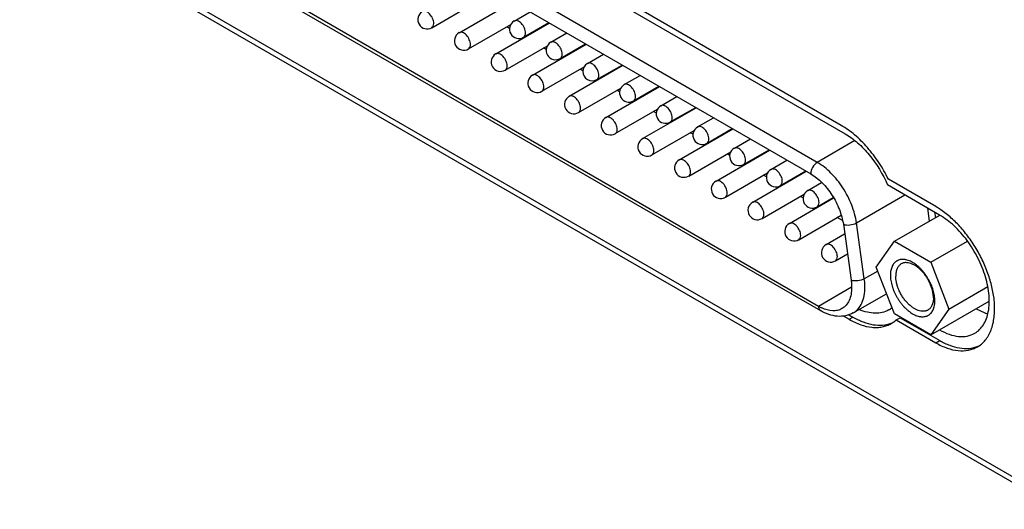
# Model space of a CAD drawing. Header units: inches. Extents: x 0 to 34, y 0 to 22.
# Tile 47 of 71: x 25 to 26.2, y 12.3 to 12.9. Entities that reach past the tile are written whole.
import ezdxf

# ---------------------------------------------------------------- set-up
doc = ezdxf.new("R2010")
doc.units = ezdxf.units.IN
doc.header["$LTSCALE"] = 1.87
doc.header["$MEASUREMENT"] = 0
doc.layers.get('0').update_dxf_attribs({"linetype": 'CONTINUOUS'})
doc.layers.add('02___PRT_ALL_AXES', color=7, linetype='CONTINUOUS')

msp = doc.modelspace()

# ---------------------------------------------------------------- linework, layer by layer
at = {"color": 7, "linetype": 'CONTINUOUS'}
for p, q in [((19.9151, 15.9824), (27.6547, 11.5137)), ((20.1354, 15.8623), (27.4246, 11.6536)), ((25.9734, 12.7385), (25.1739, 13.2002)), ((25.1658, 13.1861), (25.9653, 12.7245)), ((25.9749, 12.5621), (25.1561, 13.0349)), ((25.1585, 13.0297), (25.9773, 12.5569)), ((25.5008, 12.9035), (25.5526, 12.9334)), ((25.5343, 12.8974), (25.6, 12.9354)), ((25.6018, 12.9117), (25.6214, 12.9231)), ((25.5458, 12.8776), (25.5975, 12.9075)), ((25.5793, 12.8715), (25.645, 12.9094)), ((25.5962, 12.9027), (25.5928, 12.9047)), ((25.6132, 12.8919), (25.6443, 12.9098)), ((25.6148, 12.892), (25.6141, 12.8924)), ((25.6467, 12.8858), (25.6663, 12.8971)), ((25.5908, 12.8516), (25.6425, 12.8815)), ((25.6243, 12.8455), (25.69, 12.8834)), ((25.6582, 12.8659), (25.6893, 12.8838)), ((25.6411, 12.8768), (25.6378, 12.8787)), ((25.6917, 12.8598), (25.7113, 12.8711)), ((25.6357, 12.8256), (25.6875, 12.8555)), ((25.6598, 12.866), (25.6591, 12.8664)), ((25.6692, 12.8195), (25.7349, 12.8575)), ((25.7032, 12.8399), (25.7343, 12.8578)), ((25.6861, 12.8508), (25.6827, 12.8527)), ((25.7367, 12.8338), (25.7563, 12.8451)), ((25.7048, 12.84), (25.7041, 12.8404)), ((25.7142, 12.7936), (25.7799, 12.8315)), ((25.7482, 12.8139), (25.7793, 12.8319)), ((25.6807, 12.7996), (25.7325, 12.8295)), ((25.7311, 12.8248), (25.7277, 12.8268)), ((25.7817, 12.8079), (25.8013, 12.8192)), ((25.7497, 12.8141), (25.7491, 12.8144)), ((25.7257, 12.7737), (25.7775, 12.8036)), ((25.7592, 12.7676), (25.8249, 12.8055)), ((25.7761, 12.7988), (25.7727, 12.8008)), ((25.7932, 12.788), (25.8243, 12.8059)), ((25.7947, 12.7881), (25.7941, 12.7885)), ((25.8267, 12.7819), (25.8463, 12.7932)), ((25.7707, 12.7477), (25.8225, 12.7776)), ((25.8042, 12.7416), (25.8699, 12.7795)), ((25.8211, 12.7729), (25.8177, 12.7748)), ((25.8382, 12.762), (25.8692, 12.7799)), ((25.8397, 12.7621), (25.839, 12.7625)), ((25.8717, 12.7559), (25.8913, 12.7672)), ((26.0195, 12.7652), (25.9734, 12.7385)), ((25.8157, 12.7217), (25.8674, 12.7516)), ((25.8492, 12.7156), (25.9149, 12.7536)), ((25.8661, 12.7469), (25.8627, 12.7489)), ((25.8831, 12.736), (25.9142, 12.754)), ((25.8847, 12.7361), (25.884, 12.7365)), ((25.9166, 12.7299), (25.9362, 12.7412)), ((25.8607, 12.6958), (25.9124, 12.7256)), ((25.8942, 12.6897), (25.9599, 12.7276)), ((25.911, 12.7209), (25.9076, 12.7229)), ((25.9281, 12.71), (25.9592, 12.728)), ((25.9297, 12.7102), (25.929, 12.7106)), ((25.9616, 12.704), (25.9787, 12.7138)), ((25.9056, 12.6698), (25.9574, 12.6996)), ((26.0214, 12.6643), (26.0807, 12.6986)), ((25.9391, 12.6637), (25.9933, 12.695)), ((25.956, 12.695), (25.9526, 12.6969)), ((25.9731, 12.6841), (25.993, 12.6956)), ((25.9746, 12.6842), (25.974, 12.6846)), ((26.1084, 12.6826), (26.1106, 12.6665)), ((25.9506, 12.6438), (26.0027, 12.6739)), ((26.0043, 12.6671), (25.9976, 12.6709)), ((26.0053, 12.6626), (26.0149, 12.5941)), ((26.031, 12.5958), (26.0214, 12.6643)), ((26.068, 12.6419), (26.1234, 12.6739)), ((25.9841, 12.6377), (26.0069, 12.6509)), ((26.0457, 12.6102), (26.068, 12.6419)), ((26.068, 12.6419), (26.1125, 12.6162)), ((26.1125, 12.6162), (26.1574, 12.6421)), ((25.9956, 12.6178), (26.0104, 12.6264)), ((26.1125, 12.6162), (26.1348, 12.5588)), ((26.0476, 12.6054), (26.031, 12.5958)), ((26.068, 12.5528), (26.0457, 12.6102)), ((26.0155, 12.5856), (25.9749, 12.5621)), ((26.0175, 12.554), (26.0584, 12.5776)), ((26.1348, 12.5588), (26.1824, 12.5863)), ((26.1126, 12.5271), (26.1842, 12.5685)), ((26.1348, 12.5588), (26.1126, 12.5271)), ((26.1126, 12.5271), (26.068, 12.5528))]:
    msp.add_line(p, q, dxfattribs=at)
for centre, radius, start, end in [((25.4951, 12.9135), 0.0115, 120.0016, 300.0006), ((25.6075, 12.9018), 0.0115, 120.0016, 300.0006), ((25.54, 12.8875), 0.0115, 120.0016, 300.0006), ((25.6525, 12.8758), 0.0115, 120.0016, 300.0006), ((25.585, 12.8615), 0.0115, 120.0016, 300.0006), ((25.6975, 12.8499), 0.0115, 120.0016, 180), ((25.63, 12.8356), 0.0115, 120.0016, 300.0006), ((25.6975, 12.8499), 0.0115, 180.001, 300.0006), ((25.7425, 12.8239), 0.0115, 120.0016, 300.0006), ((25.675, 12.8096), 0.0115, 120.0016, 300.0006), ((25.7874, 12.7979), 0.0115, 120.0016, 300.0006), ((25.72, 12.7836), 0.0115, 120.0016, 300.0006), ((25.8324, 12.7719), 0.0115, 120.0016, 300.0006), ((25.7649, 12.7576), 0.0115, 120.0016, 300.0006), ((25.8774, 12.746), 0.0115, 120.0016, 300.0006), ((25.8099, 12.7317), 0.0115, 120.0016, 300.0006), ((25.9224, 12.72), 0.0115, 120.0016, 300.0006), ((25.8549, 12.7057), 0.0115, 120.0016, 300.0006), ((25.9674, 12.694), 0.0115, 120.0016, 300.0006), ((25.8999, 12.6797), 0.0115, 120.0016, 300.0006), ((25.9449, 12.6538), 0.0115, 120.0016, 300.0006), ((25.9899, 12.6278), 0.0115, 120.0016, 300.0006), ((26, 12.6056), 0.0501, 239.9395, 245.0486)]:
    msp.add_arc(centre, radius, start, end, dxfattribs=at)
for points, knots in [([(25.5032, 12.9088), (25.5032, 12.9108), (25.502, 12.9151), (25.4991, 12.9196), (25.496, 12.9224), (25.4936, 12.9237), (25.4913, 12.9241), (25.4899, 12.9238), (25.4893, 12.9234)], [0, 0, 0, 0, 0.269884, 0.561311, 0.695453, 0.813138, 0.912854, 1, 1, 1, 1]), ([(25.5008, 12.9035), (25.5016, 12.904), (25.5029, 12.9057), (25.5032, 12.9077), (25.5032, 12.9088)], [0, 0, 0, 0, 0.449173, 1, 1, 1, 1]), ([(25.6156, 12.8971), (25.6156, 12.8992), (25.6145, 12.9034), (25.6116, 12.9079), (25.6085, 12.9107), (25.6061, 12.912), (25.6038, 12.9124), (25.6023, 12.9121), (25.6018, 12.9117)], [0, 0, 0, 0, 0.269884, 0.561311, 0.695453, 0.813138, 0.912854, 1, 1, 1, 1]), ([(25.5482, 12.8828), (25.5482, 12.8849), (25.547, 12.8891), (25.5441, 12.8936), (25.541, 12.8964), (25.5386, 12.8977), (25.5363, 12.8982), (25.5349, 12.8978), (25.5343, 12.8974)], [0, 0, 0, 0, 0.269884, 0.561311, 0.695453, 0.813138, 0.912854, 1, 1, 1, 1]), ([(25.6132, 12.8919), (25.614, 12.8923), (25.6154, 12.894), (25.6156, 12.896), (25.6156, 12.8971)], [0, 0, 0, 0, 0.449173, 1, 1, 1, 1]), ([(25.5458, 12.8776), (25.5465, 12.878), (25.5479, 12.8797), (25.5482, 12.8817), (25.5482, 12.8828)], [0, 0, 0, 0, 0.449173, 1, 1, 1, 1]), ([(25.6606, 12.8711), (25.6606, 12.8732), (25.6595, 12.8774), (25.6566, 12.882), (25.6535, 12.8847), (25.6511, 12.886), (25.6488, 12.8865), (25.6473, 12.8861), (25.6467, 12.8858)], [0, 0, 0, 0, 0.269884, 0.561311, 0.695453, 0.813138, 0.912854, 1, 1, 1, 1]), ([(25.5931, 12.8568), (25.5931, 12.8589), (25.592, 12.8631), (25.5891, 12.8677), (25.586, 12.8704), (25.5836, 12.8717), (25.5813, 12.8722), (25.5798, 12.8718), (25.5793, 12.8715)], [0, 0, 0, 0, 0.269884, 0.561311, 0.695453, 0.813138, 0.912854, 1, 1, 1, 1]), ([(25.6582, 12.8659), (25.659, 12.8663), (25.6603, 12.868), (25.6606, 12.87), (25.6606, 12.8711)], [0, 0, 0, 0, 0.449173, 1, 1, 1, 1]), ([(25.5908, 12.8516), (25.5915, 12.852), (25.5929, 12.8537), (25.5931, 12.8557), (25.5931, 12.8568)], [0, 0, 0, 0, 0.449173, 1, 1, 1, 1]), ([(25.7056, 12.8452), (25.7056, 12.8472), (25.7045, 12.8515), (25.7015, 12.856), (25.6984, 12.8587), (25.6961, 12.86), (25.6937, 12.8605), (25.6923, 12.8601), (25.6917, 12.8598)], [0, 0, 0, 0, 0.269884, 0.561311, 0.695453, 0.813138, 0.912854, 1, 1, 1, 1]), ([(25.6381, 12.8309), (25.6381, 12.8329), (25.637, 12.8372), (25.6341, 12.8417), (25.631, 12.8444), (25.6286, 12.8457), (25.6263, 12.8462), (25.6248, 12.8458), (25.6243, 12.8455)], [0, 0, 0, 0, 0.269884, 0.561311, 0.695453, 0.813138, 0.912854, 1, 1, 1, 1]), ([(25.7032, 12.8399), (25.704, 12.8404), (25.7053, 12.842), (25.7056, 12.8441), (25.7056, 12.8452)], [0, 0, 0, 0, 0.449173, 1, 1, 1, 1]), ([(25.6357, 12.8256), (25.6365, 12.8261), (25.6379, 12.8277), (25.6381, 12.8298), (25.6381, 12.8309)], [0, 0, 0, 0, 0.449173, 1, 1, 1, 1]), ([(25.7506, 12.8192), (25.7506, 12.8212), (25.7494, 12.8255), (25.7465, 12.83), (25.7434, 12.8328), (25.741, 12.8341), (25.7387, 12.8345), (25.7373, 12.8342), (25.7367, 12.8338)], [0, 0, 0, 0, 0.269884, 0.561311, 0.695453, 0.813138, 0.912854, 1, 1, 1, 1]), ([(25.6831, 12.8049), (25.6831, 12.8069), (25.682, 12.8112), (25.6791, 12.8157), (25.6759, 12.8185), (25.6736, 12.8198), (25.6713, 12.8202), (25.6698, 12.8199), (25.6692, 12.8195)], [0, 0, 0, 0, 0.269884, 0.561311, 0.695453, 0.813138, 0.912854, 1, 1, 1, 1]), ([(25.7482, 12.8139), (25.749, 12.8144), (25.7503, 12.8161), (25.7506, 12.8181), (25.7506, 12.8192)], [0, 0, 0, 0, 0.449173, 1, 1, 1, 1]), ([(25.7956, 12.7932), (25.7956, 12.7953), (25.7944, 12.7995), (25.7915, 12.804), (25.7884, 12.8068), (25.786, 12.8081), (25.7837, 12.8086), (25.7823, 12.8082), (25.7817, 12.8079)], [0, 0, 0, 0, 0.269884, 0.561311, 0.695453, 0.813138, 0.912854, 1, 1, 1, 1]), ([(25.6807, 12.7996), (25.6815, 12.8001), (25.6828, 12.8018), (25.6831, 12.8038), (25.6831, 12.8049)], [0, 0, 0, 0, 0.449173, 1, 1, 1, 1]), ([(25.7281, 12.7789), (25.7281, 12.781), (25.727, 12.7852), (25.724, 12.7897), (25.7209, 12.7925), (25.7186, 12.7938), (25.7162, 12.7943), (25.7148, 12.7939), (25.7142, 12.7936)], [0, 0, 0, 0, 0.269884, 0.561311, 0.695453, 0.813138, 0.912854, 1, 1, 1, 1]), ([(25.7932, 12.788), (25.794, 12.7884), (25.7953, 12.7901), (25.7956, 12.7921), (25.7956, 12.7932)], [0, 0, 0, 0, 0.449173, 1, 1, 1, 1]), ([(25.7257, 12.7737), (25.7265, 12.7741), (25.7278, 12.7758), (25.7281, 12.7778), (25.7281, 12.7789)], [0, 0, 0, 0, 0.449173, 1, 1, 1, 1]), ([(25.8405, 12.7672), (25.8405, 12.7693), (25.8394, 12.7736), (25.8365, 12.7781), (25.8334, 12.7808), (25.831, 12.7821), (25.8287, 12.7826), (25.8273, 12.7822), (25.8267, 12.7819)], [0, 0, 0, 0, 0.269884, 0.561311, 0.695453, 0.813138, 0.912854, 1, 1, 1, 1]), ([(25.7731, 12.753), (25.7731, 12.755), (25.7719, 12.7593), (25.769, 12.7638), (25.7659, 12.7665), (25.7635, 12.7678), (25.7612, 12.7683), (25.7598, 12.7679), (25.7592, 12.7676)], [0, 0, 0, 0, 0.269884, 0.561311, 0.695453, 0.813138, 0.912854, 1, 1, 1, 1]), ([(25.8382, 12.762), (25.8389, 12.7624), (25.8403, 12.7641), (25.8405, 12.7662), (25.8405, 12.7672)], [0, 0, 0, 0, 0.449173, 1, 1, 1, 1]), ([(25.7707, 12.7477), (25.7715, 12.7481), (25.7728, 12.7498), (25.7731, 12.7519), (25.7731, 12.753)], [0, 0, 0, 0, 0.449173, 1, 1, 1, 1]), ([(25.8855, 12.7413), (25.8855, 12.7433), (25.8844, 12.7476), (25.8815, 12.7521), (25.8784, 12.7548), (25.876, 12.7561), (25.8737, 12.7566), (25.8722, 12.7562), (25.8717, 12.7559)], [0, 0, 0, 0, 0.269884, 0.561311, 0.695453, 0.813138, 0.912854, 1, 1, 1, 1]), ([(25.8181, 12.727), (25.8181, 12.729), (25.8169, 12.7333), (25.814, 12.7378), (25.8109, 12.7406), (25.8085, 12.7419), (25.8062, 12.7423), (25.8048, 12.7419), (25.8042, 12.7416)], [0, 0, 0, 0, 0.269884, 0.561311, 0.695453, 0.813138, 0.912854, 1, 1, 1, 1]), ([(25.8831, 12.736), (25.8839, 12.7365), (25.8853, 12.7381), (25.8855, 12.7402), (25.8855, 12.7413)], [0, 0, 0, 0, 0.449173, 1, 1, 1, 1]), ([(25.9734, 12.7385), (25.971, 12.7371), (25.9672, 12.7327), (25.9653, 12.7272), (25.9653, 12.7245)], [0, 0, 0, 0, 0.500006, 1, 1, 1, 1]), ([(26.0214, 12.6643), (26.0204, 12.6718), (26.0162, 12.6868), (26.0055, 12.7076), (25.9912, 12.7255), (25.9795, 12.735), (25.9734, 12.7385)], [0, 0, 0, 0, 0.2472, 0.50988, 0.767284, 1, 1, 1, 1]), ([(25.8157, 12.7217), (25.8164, 12.7222), (25.8178, 12.7238), (25.8181, 12.7259), (25.8181, 12.727)], [0, 0, 0, 0, 0.449173, 1, 1, 1, 1]), ([(25.9305, 12.7153), (25.9305, 12.7174), (25.9294, 12.7216), (25.9265, 12.7261), (25.9234, 12.7289), (25.921, 12.7302), (25.9187, 12.7306), (25.9172, 12.7303), (25.9166, 12.7299)], [0, 0, 0, 0, 0.269884, 0.561311, 0.695453, 0.813138, 0.912854, 1, 1, 1, 1]), ([(25.9653, 12.7245), (25.9704, 12.7215), (25.9801, 12.7136), (25.992, 12.6987), (26.0009, 12.6813), (26.0044, 12.6688), (26.0053, 12.6626)], [0, 0, 0, 0, 0.232716, 0.49012, 0.7528, 1, 1, 1, 1]), ([(25.863, 12.701), (25.863, 12.7031), (25.8619, 12.7073), (25.859, 12.7118), (25.8559, 12.7146), (25.8535, 12.7159), (25.8512, 12.7163), (25.8497, 12.716), (25.8492, 12.7156)], [0, 0, 0, 0, 0.269884, 0.561311, 0.695453, 0.813138, 0.912854, 1, 1, 1, 1]), ([(25.9281, 12.71), (25.9289, 12.7105), (25.9302, 12.7122), (25.9305, 12.7142), (25.9305, 12.7153)], [0, 0, 0, 0, 0.449173, 1, 1, 1, 1]), ([(25.8607, 12.6958), (25.8614, 12.6962), (25.8628, 12.6979), (25.863, 12.6999), (25.863, 12.701)], [0, 0, 0, 0, 0.449173, 1, 1, 1, 1]), ([(25.9755, 12.6893), (25.9755, 12.6914), (25.9744, 12.6956), (25.9714, 12.7001), (25.9683, 12.7029), (25.966, 12.7042), (25.9636, 12.7047), (25.9622, 12.7043), (25.9616, 12.704)], [0, 0, 0, 0, 0.269884, 0.561311, 0.695453, 0.813138, 0.912854, 1, 1, 1, 1]), ([(25.908, 12.675), (25.908, 12.6771), (25.9069, 12.6813), (25.904, 12.6859), (25.9009, 12.6886), (25.8985, 12.6899), (25.8962, 12.6904), (25.8947, 12.69), (25.8942, 12.6897)], [0, 0, 0, 0, 0.269884, 0.561311, 0.695453, 0.813138, 0.912854, 1, 1, 1, 1]), ([(25.9731, 12.6841), (25.9739, 12.6845), (25.9752, 12.6862), (25.9755, 12.6882), (25.9755, 12.6893)], [0, 0, 0, 0, 0.449173, 1, 1, 1, 1]), ([(25.9056, 12.6698), (25.9064, 12.6702), (25.9078, 12.6719), (25.908, 12.6739), (25.908, 12.675)], [0, 0, 0, 0, 0.449173, 1, 1, 1, 1]), ([(25.953, 12.6491), (25.953, 12.6511), (25.9519, 12.6554), (25.949, 12.6599), (25.9458, 12.6626), (25.9435, 12.6639), (25.9412, 12.6644), (25.9397, 12.664), (25.9391, 12.6637)], [0, 0, 0, 0, 0.269884, 0.561311, 0.695453, 0.813138, 0.912854, 1, 1, 1, 1]), ([(26.0053, 12.6626), (26.0078, 12.6617), (26.0135, 12.6615), (26.019, 12.6629), (26.0214, 12.6643)], [0, 0, 0, 0, 0.488579, 1, 1, 1, 1]), ([(25.9506, 12.6438), (25.9514, 12.6443), (25.9527, 12.6459), (25.953, 12.648), (25.953, 12.6491)], [0, 0, 0, 0, 0.449173, 1, 1, 1, 1]), ([(25.998, 12.6231), (25.998, 12.6251), (25.9969, 12.6294), (25.9939, 12.6339), (25.9908, 12.6367), (25.9885, 12.638), (25.9861, 12.6384), (25.9847, 12.6381), (25.9841, 12.6377)], [0, 0, 0, 0, 0.269884, 0.561311, 0.695453, 0.813138, 0.912854, 1, 1, 1, 1]), ([(25.9956, 12.6178), (25.9964, 12.6183), (25.9977, 12.62), (25.998, 12.622), (25.998, 12.6231)], [0, 0, 0, 0, 0.449173, 1, 1, 1, 1]), ([(26.1175, 12.5688), (26.1175, 12.5698), (26.1174, 12.572), (26.117, 12.5753), (26.1163, 12.5786), (26.1154, 12.582), (26.1143, 12.5855), (26.1129, 12.5889), (26.1113, 12.5923), (26.1095, 12.5956), (26.1076, 12.5988), (26.1054, 12.6019), (26.1031, 12.6048), (26.1007, 12.6075), (26.0982, 12.61), (26.0956, 12.6123), (26.093, 12.6142), (26.0903, 12.6159), (26.0877, 12.6173), (26.085, 12.6184), (26.0828, 12.6191), (26.0811, 12.6194), (26.0795, 12.6196), (26.0775, 12.6197), (26.0751, 12.6194), (26.0733, 12.6189), (26.072, 12.6183), (26.0707, 12.6177), (26.0692, 12.6166), (26.0676, 12.615), (26.0662, 12.6132), (26.065, 12.611), (26.0641, 12.6086), (26.0635, 12.606), (26.0631, 12.6031), (26.063, 12.6012), (26.063, 12.6002)], [0, 0, 0, 0, 0.032546, 0.066569, 0.101899, 0.138374, 0.175797, 0.213947, 0.252589, 0.291479, 0.330368, 0.369007, 0.407151, 0.444567, 0.481034, 0.516354, 0.550355, 0.582896, 0.61388, 0.643254, 0.671029, 0.684344, 0.697295, 0.722179, 0.745935, 0.768881, 0.78018, 0.791425, 0.81395, 0.836901, 0.860666, 0.885562, 0.911825, 0.939613, 0.969012, 1, 1, 1, 1]), ([(26.0763, 12.6142), (26.0758, 12.6139), (26.0748, 12.6131), (26.0734, 12.6118), (26.0722, 12.6102), (26.0713, 12.6084), (26.0705, 12.6063), (26.0699, 12.6041), (26.0696, 12.6017), (26.0695, 12.6), (26.0695, 12.5992)], [0, 0, 0, 0, 0.108009, 0.218041, 0.331959, 0.451297, 0.577194, 0.71043, 0.851418, 1, 1, 1, 1]), ([(26.1157, 12.5725), (26.1157, 12.5732), (26.1157, 12.5746), (26.1154, 12.5773), (26.1148, 12.5809), (26.1136, 12.5853), (26.1119, 12.5896), (26.1098, 12.5939), (26.1074, 12.598), (26.1046, 12.6019), (26.1016, 12.6054), (26.0989, 12.608), (26.0966, 12.6099), (26.095, 12.6111), (26.0933, 12.6122), (26.091, 12.6134), (26.0883, 12.6147), (26.085, 12.6155), (26.0823, 12.6157), (26.0803, 12.6156), (26.0789, 12.6153), (26.0776, 12.6148), (26.0767, 12.6144), (26.0763, 12.6142)], [0, 0, 0, 0, 0.030657, 0.062399, 0.128739, 0.198313, 0.270274, 0.343633, 0.417348, 0.490356, 0.56163, 0.630221, 0.663257, 0.695331, 0.726367, 0.756311, 0.812757, 0.86467, 0.912456, 0.935105, 0.957112, 0.978672, 1, 1, 1, 1]), ([(26.031, 12.5958), (26.0286, 12.5944), (26.0231, 12.593), (26.0174, 12.5931), (26.0149, 12.5941)], [0, 0, 0, 0, 0.511421, 1, 1, 1, 1]), ([(26.0149, 12.5941), (26.015, 12.5934), (26.0154, 12.5905), (26.0155, 12.5877), (26.0155, 12.5856)], [0, 0, 0, 0, 0.257392, 1, 1, 1, 1]), ([(26.0318, 12.5856), (26.0318, 12.5864), (26.0317, 12.5898), (26.0314, 12.5932), (26.031, 12.5958)], [0, 0, 0, 0, 0.242579, 1, 1, 1, 1]), ([(26.063, 12.6002), (26.063, 12.5991), (26.0631, 12.597), (26.0635, 12.5937), (26.0642, 12.5903), (26.0651, 12.5869), (26.0662, 12.5835), (26.0676, 12.58), (26.0692, 12.5767), (26.071, 12.5733), (26.073, 12.5701), (26.0751, 12.5671), (26.0774, 12.5642), (26.0798, 12.5614), (26.0823, 12.559), (26.0849, 12.5567), (26.0875, 12.5547), (26.0902, 12.553), (26.0929, 12.5516), (26.0955, 12.5506), (26.0977, 12.5499), (26.0994, 12.5496), (26.1011, 12.5494), (26.1031, 12.5493), (26.1054, 12.5496), (26.1072, 12.5501), (26.1086, 12.5506), (26.1099, 12.5513), (26.1114, 12.5524), (26.113, 12.5539), (26.1144, 12.5558), (26.1155, 12.558), (26.1164, 12.5604), (26.117, 12.563), (26.1174, 12.5658), (26.1175, 12.5678), (26.1175, 12.5688)], [0, 0, 0, 0, 0.032546, 0.066569, 0.101899, 0.138374, 0.175797, 0.213947, 0.252589, 0.291479, 0.330368, 0.369007, 0.407151, 0.444567, 0.481034, 0.516354, 0.550355, 0.582896, 0.61388, 0.643254, 0.671029, 0.684344, 0.697295, 0.722179, 0.745935, 0.768881, 0.78018, 0.791425, 0.81395, 0.836901, 0.860666, 0.885562, 0.911825, 0.939613, 0.969012, 1, 1, 1, 1]), ([(26.109, 12.5576), (26.1086, 12.5573), (26.1077, 12.5569), (26.1064, 12.5565), (26.105, 12.5562), (26.103, 12.556), (26.1003, 12.5562), (26.097, 12.557), (26.0943, 12.5583), (26.092, 12.5595), (26.0903, 12.5606), (26.0887, 12.5619), (26.0864, 12.5637), (26.0837, 12.5663), (26.0807, 12.5698), (26.0779, 12.5737), (26.0755, 12.5778), (26.0734, 12.5821), (26.0717, 12.5864), (26.0705, 12.5908), (26.0699, 12.5944), (26.0696, 12.5972), (26.0695, 12.5985), (26.0695, 12.5992)], [0, 0, 0, 0, 0.021328, 0.042888, 0.064895, 0.087544, 0.13533, 0.187243, 0.243689, 0.273633, 0.304669, 0.336743, 0.369779, 0.43837, 0.509644, 0.582652, 0.656367, 0.729726, 0.801687, 0.871261, 0.937601, 0.969343, 1, 1, 1, 1]), ([(26.0155, 12.5856), (26.0155, 12.5827), (26.0151, 12.5771), (26.0128, 12.5695), (26.0091, 12.5634), (26.0055, 12.5604), (26.0036, 12.5593)], [0, 0, 0, 0, 0.289772, 0.549064, 0.782223, 1, 1, 1, 1]), ([(26.0175, 12.554), (26.0198, 12.5554), (26.024, 12.5589), (26.0285, 12.5663), (26.0312, 12.5755), (26.0318, 12.5821), (26.0318, 12.5856)], [0, 0, 0, 0, 0.217777, 0.450936, 0.710228, 1, 1, 1, 1]), ([(26.1157, 12.5725), (26.1157, 12.5717), (26.1157, 12.57), (26.1154, 12.5676), (26.1148, 12.5654), (26.114, 12.5633), (26.1131, 12.5615), (26.1119, 12.5599), (26.1105, 12.5586), (26.1095, 12.5579), (26.109, 12.5576)], [0, 0, 0, 0, 0.148582, 0.28957, 0.422806, 0.548703, 0.668041, 0.781959, 0.891991, 1, 1, 1, 1]), ([(25.9749, 12.5621), (25.9749, 12.5611), (25.9752, 12.559), (25.9765, 12.5573), (25.9773, 12.5569)], [0, 0, 0, 0, 0.550825, 1, 1, 1, 1]), ([(26.0175, 12.554), (26.0146, 12.5524), (26.0081, 12.55), (25.9977, 12.5495), (25.9872, 12.5519), (25.9805, 12.555), (25.9773, 12.5569)], [0, 0, 0, 0, 0.238663, 0.481282, 0.733248, 1, 1, 1, 1]), ([(26.0036, 12.5593), (26.002, 12.5583), (25.9983, 12.5569), (25.9897, 12.5562), (25.9831, 12.5581), (25.9789, 12.5601)], [0, 0, 0, 0, 0.223839, 0.460044, 1, 1, 1, 1])]:
    msp.add_open_spline(points, degree=3, knots=knots, dxfattribs=at)
at = {"layer": '02___PRT_ALL_AXES', "color": 7, "linetype": 'CONTINUOUS'}
for p, q in [((26.0027, 12.7838), (25.2031, 13.2455)), ((25.2079, 13.2351), (26.0075, 12.7735)), ((26.1233, 12.674), (26.0594, 12.7109)), ((26.1185, 12.6844), (26.0605, 12.7178)), ((26.1171, 12.6776), (26.1181, 12.6708)), ((26.19, 12.5719), (26.19, 12.5719)), ((26.19, 12.5719), (26.19, 12.5719)), ((26.005, 12.5504), (26.0123, 12.5462)), ((26.0121, 12.5519), (26.0171, 12.549)), ((26.0123, 12.5462), (26.0171, 12.549)), ((26.0701, 12.5454), (26.0749, 12.5482)), ((26.0701, 12.5454), (26.1185, 12.5175)), ((26.0749, 12.5482), (26.1234, 12.5203)), ((26.1185, 12.5175), (26.1234, 12.5203))]:
    msp.add_line(p, q, dxfattribs=at)
for centre, radius, start, end in [((26.0461, 12.5833), 0.0295, 300.0326, 309.8347), ((26.0514, 12.5742), 0.0351, 290.8212, 295.3363), ((26.0468, 12.571), 0.0346, 300.0052, 304.6746), ((26.0464, 12.5715), 0.0352, 304.6832, 312.2214), ((26.157, 12.5456), 0.035, 290.3155, 290.6796), ((26.1572, 12.5452), 0.0346, 290.673, 295.2718), ((26.1525, 12.542), 0.0342, 300.0053, 304.7338)]:
    msp.add_arc(centre, radius, start, end, dxfattribs=at)
for points, knots in [([(26.0605, 12.7178), (26.0571, 12.7249), (26.0494, 12.7384), (26.0355, 12.7567), (26.02, 12.7722), (26.0085, 12.7805), (26.0027, 12.7838)], [0, 0, 0, 0, 0.264395, 0.524684, 0.77227, 1, 1, 1, 1]), ([(26.0075, 12.7735), (26.0129, 12.7704), (26.0236, 12.7625), (26.0426, 12.7426), (26.0538, 12.7241), (26.0594, 12.7109)], [0, 0, 0, 0, 0.228087, 0.477193, 1, 1, 1, 1]), ([(26.19, 12.5719), (26.1893, 12.5773), (26.1872, 12.5884), (26.182, 12.6049), (26.1749, 12.6212), (26.166, 12.637), (26.1556, 12.6516), (26.1441, 12.6646), (26.1318, 12.6757), (26.1229, 12.6818), (26.1185, 12.6844)], [0, 0, 0, 0, 0.119548, 0.245769, 0.376286, 0.508429, 0.639423, 0.766569, 0.887422, 1, 1, 1, 1]), ([(26.1664, 12.5291), (26.1685, 12.5303), (26.1725, 12.5334), (26.1792, 12.5419), (26.1842, 12.5564), (26.1846, 12.5766), (26.1801, 12.5989), (26.1709, 12.6216), (26.1579, 12.6428), (26.1421, 12.6608), (26.1297, 12.6703), (26.1233, 12.674)], [0, 0, 0, 0, 0.042878, 0.087525, 0.186931, 0.304246, 0.437974, 0.582384, 0.729605, 0.871262, 1, 1, 1, 1]), ([(26.172, 12.5139), (26.1738, 12.5152), (26.1772, 12.5181), (26.1815, 12.5234), (26.1851, 12.5297), (26.1889, 12.5395), (26.1912, 12.5538), (26.1907, 12.5657), (26.19, 12.5719)], [0, 0, 0, 0, 0.103681, 0.210794, 0.323325, 0.442747, 0.705031, 1, 1, 1, 1]), ([(26.0609, 12.5577), (26.0584, 12.5563), (26.053, 12.5542), (26.044, 12.5533), (26.0344, 12.5546), (26.028, 12.5568), (26.0248, 12.5582)], [0, 0, 0, 0, 0.224764, 0.461072, 0.717804, 1, 1, 1, 1]), ([(26.1682, 12.5593), (26.1693, 12.5586), (26.1739, 12.5561), (26.1788, 12.5541), (26.1825, 12.553)], [0, 0, 0, 0, 0.262345, 1, 1, 1, 1]), ([(26.0123, 12.5462), (26.0168, 12.5436), (26.0259, 12.5392), (26.0378, 12.5364), (26.0467, 12.5361), (26.0529, 12.5368), (26.0588, 12.5384), (26.0624, 12.5401), (26.0641, 12.541)], [0, 0, 0, 0, 0.289407, 0.548302, 0.667751, 0.781775, 0.891907, 1, 1, 1, 1]), ([(26.0171, 12.549), (26.0212, 12.5467), (26.0292, 12.5427), (26.0415, 12.5393), (26.0532, 12.5386), (26.0606, 12.5402), (26.0639, 12.5415)], [0, 0, 0, 0, 0.286283, 0.545947, 0.781605, 1, 1, 1, 1]), ([(26.1233, 12.5334), (26.1271, 12.5312), (26.1346, 12.5276), (26.1462, 12.5248), (26.157, 12.5251), (26.1635, 12.5275), (26.1664, 12.5291)], [0, 0, 0, 0, 0.289807, 0.549056, 0.782233, 1, 1, 1, 1]), ([(26.1185, 12.5175), (26.123, 12.5149), (26.1319, 12.5106), (26.1456, 12.5073), (26.1565, 12.5076), (26.1643, 12.5098), (26.1679, 12.5115), (26.1696, 12.5124)], [0, 0, 0, 0, 0.289585, 0.54864, 0.781641, 0.89184, 1, 1, 1, 1]), ([(26.1234, 12.5203), (26.1273, 12.518), (26.1352, 12.5142), (26.1472, 12.5108), (26.1587, 12.5101), (26.1659, 12.5116), (26.1692, 12.5128)], [0, 0, 0, 0, 0.286058, 0.545723, 0.781519, 1, 1, 1, 1])]:
    msp.add_open_spline(points, degree=3, knots=knots, dxfattribs=at)

doc.saveas('drawing.dxf')
